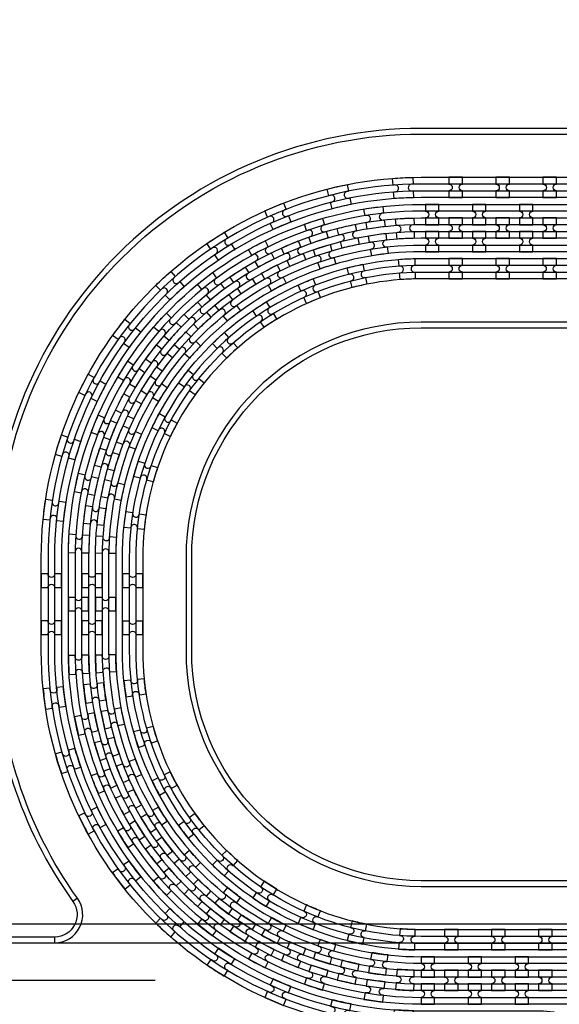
# Model space of a CAD drawing. Extents: x -63500 to 63500, y -63500 to 63500.
# Tile 79 of 256: x -34115 to -31245, y -15517 to -10282. Entities that reach past the tile are written whole.
import ezdxf

# ---------------------------------------------------------------- set-up
doc = ezdxf.new("R2010")
doc.units = 13
doc.header["$MEASUREMENT"] = 0
for name, color, linetype in [('1_Metal', 2, 'Continuous'), ('2_Electrodes', 5, 'Continuous'), ('3_Outline', 4, 'Continuous')]:
    doc.layers.add(name, color=color, linetype=linetype)

# ---------------------------------------------------------------- blocks, each defined once
blk = doc.blocks.new('*U174')
at = {"layer": '1_Metal'}
for points in [[(137.3, 193.7, -1), (140.1, 229.6, 0.000475), (142.9, 229.4), (145.6, 265.3, -0.013499), (66.1, 273.3), (61.5, 237.6, 0.000627), (65.3, 237.1, -1), (60.8, 201.4, -0.000627), (56.9, 201.9), (52.3, 166.2, 0.013498), (137.6, 157.5), (140.3, 193.5, -0.000475)], [(-23, 31.6), (-17.3, 67.2, -0.000725), (-22.1, 68, -1), (-16.2, 103.5, 0.000725), (-11.5, 102.7), (-5.7, 138.2, -0.013497), (-91.8, 154.6), (-99.5, 119.4, 0.000878), (-93.8, 118.2, -1), (-101.4, 83, -0.000877), (-107.2, 84.3), (-114.9, 49.1, 0.013496)], [(38.6, 59.1), (34, 23.4, 0.000987), (40.8, 22.5, -1), (36.4, -13.2, -0.000987), (29.4, -12.4), (24.9, -48.1, 0.013495), (121.7, -57.8), (124.4, -21.9, -0.000835), (118.5, -21.5, -1), (121.3, 14.4, 0.000835), (127, 14), (129.7, 49.9, -0.013497), (38.6, 59.1)], [(-122.5, 13.9), (-130.2, -21.2, 0.001088), (-122.5, -22.9, -1), (-130.1, -58.1, -0.001088), (-137.9, -56.4), (-145.6, -91.6, 0.013495), (-46.1, -110.5), (-40.3, -75, -0.000936), (-47.1, -73.9, -1), (-41.2, -38.3, 0.000936), (-34.6, -39.4), (-28.8, -3.9, -0.013496)], [(16.3, -192.1, -1), (11.9, -227.9, -0.001268), (1.9, -226.6), (-2.6, -262.3, 0.013494), (105.8, -273.3), (108.5, -237.4, -0.001116), (99.6, -236.7, -1), (102.5, -200.8, 0.001116), (111.1, -201.5), (113.8, -165.6, -0.013495), (11.1, -155.2), (6.5, -190.9, 0.001268)]]:
    blk.add_lwpolyline(points, format="xyb", close=True, dxfattribs=at)
blk = doc.blocks.new('*U175')
at = {"layer": '1_Metal', "color": 0, "linetype": 'ByBlock', "lineweight": -2, "transparency": 16777216}
for p, rotation in [((-415.8, 1200.9), 80.00000000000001), ((-537.3, 919.2), 70.00000000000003), ((-705.7, 662.9), 59.99999999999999), ((-916.2, 439.7), 50), ((-1162.2, 256.5), 40), ((-1436.2, 118.7), 30.00000000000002), ((-1730.1, 30.7), 19.99999999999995), ((-2034.7, -5), 9.999999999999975)]:
    blk.add_blockref('*U174', p, dxfattribs=dict(at, rotation=rotation))
blk.add_blockref('*U174', (-2340.9, 12.7), dxfattribs=at)
blk = doc.blocks.new('*U176')
at = {"layer": '1_Metal'}
for points in [[(137.3, 193.7, -1), (140.1, 229.6, 0.000475), (142.9, 229.4), (145.6, 265.3, -0.013499), (66.1, 273.3), (61.5, 237.6, 0.000627), (65.3, 237.1, -1), (60.8, 201.4, -0.000627), (56.9, 201.9), (52.3, 166.2, 0.013498), (137.6, 157.5), (140.3, 193.5, -0.000475)], [(-23, 31.6), (-17.3, 67.2, -0.000725), (-22.1, 68, -1), (-16.2, 103.5, 0.000725), (-11.5, 102.7), (-5.7, 138.2, -0.013497), (-91.8, 154.6), (-99.5, 119.4, 0.000878), (-93.8, 118.2, -1), (-101.4, 83, -0.000877), (-107.2, 84.3), (-114.9, 49.1, 0.013496)], [(38.6, 59.1), (34, 23.4, 0.000987), (40.8, 22.5, -1), (36.4, -13.2, -0.000987), (29.4, -12.4), (24.9, -48.1, 0.013495), (121.7, -57.8), (124.4, -21.9, -0.000835), (118.5, -21.5, -1), (121.3, 14.4, 0.000835), (127, 14), (129.7, 49.9, -0.013497), (38.6, 59.1)], [(-122.5, 13.9), (-130.2, -21.2, 0.001088), (-122.5, -22.9, -1), (-130.1, -58.1, -0.001088), (-137.9, -56.4), (-145.6, -91.6, 0.013495), (-46.1, -110.5), (-40.3, -75, -0.000936), (-47.1, -73.9, -1), (-41.2, -38.3, 0.000936), (-34.6, -39.4), (-28.8, -3.9, -0.013496)], [(16.3, -192.1, -1), (11.9, -227.9, -0.001268), (1.9, -226.6), (-2.6, -262.3, 0.013494), (105.8, -273.3), (108.5, -237.4, -0.001116), (99.6, -236.7, -1), (102.5, -200.8, 0.001116), (111.1, -201.5), (113.8, -165.6, -0.013495), (11.1, -155.2), (6.5, -190.9, 0.001268)]]:
    blk.add_lwpolyline(points, format="xyb", close=True, dxfattribs=at)
blk = doc.blocks.new('*U170')
at = {"layer": '1_Metal', "color": 0, "linetype": 'ByBlock', "lineweight": -2, "transparency": 16777216}
for p, rotation in [((-415.8, 1200.9), 80.00000000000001), ((-537.3, 919.2), 70.00000000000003), ((-705.7, 662.9), 59.99999999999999), ((-916.2, 439.7), 50), ((-1162.2, 256.5), 40), ((-1436.2, 118.7), 30.00000000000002), ((-1730.1, 30.7), 19.99999999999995), ((-2034.7, -5), 9.999999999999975)]:
    blk.add_blockref('*U176', p, dxfattribs=dict(at, rotation=rotation))
blk.add_blockref('*U176', (-2340.9, 12.7), dxfattribs=at)
blk = doc.blocks.new('*U172')
at = {"layer": '1_Metal'}
for points in [[(-270, 36), (-270, -36), (-234, -36, -0.414214), (-216, -18), (-216, -18, -0.414214), (-198, -36), (-162, -36), (-162, 36), (-198, 36, -0.414214), (-216, 18), (-216, 18, -0.414214), (-234, 36)], [(54, -35.9), (54, 36.1), (18, 36.1, -0.414214), (0, 18.1), (0, 18.1, -0.414214), (-18, 36.1), (-54, 36.1), (-54, -35.9), (-18, -35.9, -0.414214), (0, -17.9), (0, -17.9, -0.414214), (18, -35.9), (54, -35.9)], [(162, 35.9), (162, -36.1), (198, -36.1, -0.414214), (216, -18.1), (216, -18.1, -0.414214), (234, -36.1), (270, -36.1), (270, 35.9), (234, 35.9, -0.414214), (216, 17.9), (216, 17.9, -0.414214), (198, 35.9)]]:
    blk.add_lwpolyline(points, format="xyb", close=True, dxfattribs=at)
blk = doc.blocks.new('*U173')
at = {"layer": '1_Metal', "color": 0, "linetype": 'ByBlock', "lineweight": -2, "transparency": 16777216}
for p in [(0, 250), (0, 0)]:
    blk.add_blockref('*U172', p, dxfattribs=at)

msp = doc.modelspace()

# ---------------------------------------------------------------- linework, layer by layer
for p, q in [((-28584.8, -15090), (-36135.3, -15090)), ((-36606.3, -15190), (-28584.8, -15190)), ((-33394.5, -15390), (-36394.5, -15390))]:
    msp.add_line(p, q)
for radius in [50000, 47500, 45000]:
    msp.add_circle((0, 0), radius)
at = {"layer": '1_Metal'}
for points in [[(-50000, 0, 1), (50000, 0), (51000, 0, -1), (-51000, 0)], [(-31760.1, -11119.9), (-31832.1, -11119.9), (-31832.1, -11155.9, -0.414214), (-31814.1, -11173.9), (-31814.1, -11173.9, -0.414214), (-31832.1, -11191.9), (-31832.1, -11227.9), (-31760.1, -11227.9), (-31760.1, -11191.9, -0.414214), (-31778.1, -11173.9), (-31778.1, -11173.9, -0.414214), (-31760.1, -11155.9)], [(-31510.1, -11119.9), (-31582.1, -11119.9), (-31582.1, -11155.9, -0.414214), (-31564.1, -11173.9), (-31564.1, -11173.9, -0.414214), (-31582.1, -11191.9), (-31582.1, -11227.9), (-31510.1, -11227.9), (-31510.1, -11191.9, -0.414214), (-31528.1, -11173.9), (-31528.1, -11173.9, -0.414214), (-31510.1, -11155.9)], [(-31260.1, -11119.9), (-31332.1, -11119.9), (-31332.1, -11155.9, -0.414214), (-31314.1, -11173.9), (-31314.1, -11173.9, -0.414214), (-31332.1, -11191.9), (-31332.1, -11227.9), (-31260.1, -11227.9), (-31260.1, -11191.9, -0.414214), (-31278.1, -11173.9), (-31278.1, -11173.9, -0.414214), (-31260.1, -11155.9)], [(-3756.1, -11300), (-4160.2, -11300), (-31980.1, -11300, 0.414214), (-33820.1, -13140), (-33820.1, -13640, 0.414214), (-31980.1, -15480), (-30744.9, -15480, 0.244698), (-30730.2, -15472.3), (-30688.8, -15501.2), (-30753.4, -15593.5), (-30766.3, -15584.4, 0.013045), (-30766.7, -15581.1, -0.091902), (-30766.4, -15537.4, 0.471648), (-30784, -15516), (-31980.1, -15516, -0.414214), (-33856.1, -13640), (-33856.1, -13140, -0.414214), (-31980.1, -11264), (-4160.2, -11264), (-3756.1, -11264)], [(-31957.1, -11371.9), (-31885.1, -11371.9), (-31885.1, -11335.9, -0.414214), (-31903.1, -11317.9), (-31903.1, -11317.9, -0.414214), (-31885.1, -11299.9), (-31885.1, -11263.9), (-31957.1, -11263.9), (-31957.1, -11299.9, -0.414214), (-31939.1, -11317.9), (-31939.1, -11317.9, -0.414214), (-31957.1, -11335.9), (-31957.1, -11371.9)], [(-31707.1, -11371.9), (-31635.1, -11371.9), (-31635.1, -11335.9, -0.414214), (-31653.1, -11317.9), (-31653.1, -11317.9, -0.414214), (-31635.1, -11299.9), (-31635.1, -11263.9), (-31707.1, -11263.9), (-31707.1, -11299.9, -0.414214), (-31689.1, -11317.9), (-31689.1, -11317.9, -0.414214), (-31707.1, -11335.9), (-31707.1, -11371.9)], [(-31457.1, -11371.9), (-31385.1, -11371.9), (-31385.1, -11335.9, -0.414214), (-31403.1, -11317.9), (-31403.1, -11317.9, -0.414214), (-31385.1, -11299.9), (-31385.1, -11263.9), (-31457.1, -11263.9), (-31457.1, -11299.9, -0.414214), (-31439.1, -11317.9), (-31439.1, -11317.9, -0.414214), (-31457.1, -11335.9), (-31457.1, -11371.9)], [(-3756.1, -11372), (-4160.2, -11372), (-31980.1, -11372, 0.414214), (-33748.1, -13140), (-33748.1, -13640, 0.414214), (-31980.1, -15408), (-30693.8, -15408, 0.244698), (-30679, -15400.3), (-30638.2, -15428.9), (-30688.8, -15501.2), (-30730.2, -15472.3, 0.606815), (-30744.9, -15444), (-31980.1, -15444, -0.414214), (-33784.1, -13640), (-33784.1, -13140, -0.414214), (-31980.1, -11336), (-4160.2, -11336), (-3756.1, -11336)], [(-31832.1, -11443.9), (-31760.1, -11443.9), (-31760.1, -11407.9, -0.414214), (-31778.1, -11389.9), (-31778.1, -11389.9, -0.414214), (-31760.1, -11371.9), (-31760.1, -11335.9), (-31832.1, -11335.9), (-31832.1, -11371.9, -0.414214), (-31814.1, -11389.9), (-31814.1, -11389.9, -0.414214), (-31832.1, -11407.9), (-31832.1, -11443.9)], [(-31582.1, -11443.9), (-31510.1, -11443.9), (-31510.1, -11407.9, -0.414214), (-31528.1, -11389.9), (-31528.1, -11389.9, -0.414214), (-31510.1, -11371.9), (-31510.1, -11335.9), (-31582.1, -11335.9), (-31582.1, -11371.9, -0.414214), (-31564.1, -11389.9), (-31564.1, -11389.9, -0.414214), (-31582.1, -11407.9), (-31582.1, -11443.9)], [(-31332.1, -11443.9), (-31260.1, -11443.9), (-31260.1, -11407.9, -0.414214), (-31278.1, -11389.9), (-31278.1, -11389.9, -0.414214), (-31260.1, -11371.9), (-31260.1, -11335.9), (-31332.1, -11335.9), (-31332.1, -11371.9, -0.414214), (-31314.1, -11389.9), (-31314.1, -11389.9, -0.414214), (-31332.1, -11407.9), (-31332.1, -11443.9)], [(-3756.1, -11444), (-4160.2, -11444), (-31980.1, -11444, 0.414214), (-33676.1, -13140), (-33676.1, -13640, 0.414214), (-31980.1, -15336), (-30643.5, -15336, 0.244698), (-30628.8, -15328.3), (-30587.8, -15357), (-30638.2, -15428.9), (-30679, -15400.3, 0.606815), (-30693.8, -15372), (-31980.1, -15372, -0.414214), (-33712.1, -13640), (-33712.1, -13140, -0.414214), (-31980.1, -11408), (-4160.2, -11408), (-3756.1, -11408)], [(-31957.1, -11407.9), (-31957.1, -11443.9, -0.414214), (-31939.1, -11461.9), (-31939.1, -11461.9, -0.414214), (-31957.1, -11479.9), (-31957.1, -11515.9), (-31885.1, -11515.9), (-31885.1, -11479.9, -0.414214), (-31903.1, -11461.9), (-31903.1, -11461.9, -0.414214), (-31885.1, -11443.9), (-31885.1, -11407.9)], [(-31707.1, -11407.9), (-31707.1, -11443.9, -0.414214), (-31689.1, -11461.9), (-31689.1, -11461.9, -0.414214), (-31707.1, -11479.9), (-31707.1, -11515.9), (-31635.1, -11515.9), (-31635.1, -11479.9, -0.414214), (-31653.1, -11461.9), (-31653.1, -11461.9, -0.414214), (-31635.1, -11443.9), (-31635.1, -11407.9)], [(-31457.1, -11407.9), (-31457.1, -11443.9, -0.414214), (-31439.1, -11461.9), (-31439.1, -11461.9, -0.414214), (-31457.1, -11479.9), (-31457.1, -11515.9), (-31385.1, -11515.9), (-31385.1, -11479.9, -0.414214), (-31403.1, -11461.9), (-31403.1, -11461.9, -0.414214), (-31385.1, -11443.9), (-31385.1, -11407.9)], [(-3756.1, -11516), (-4160.2, -11516), (-31980.1, -11516, 0.414214), (-33604.1, -13140), (-33604.1, -13640, 0.414214), (-31980.1, -15264), (-30593.1, -15264, 0.188661), (-30580.9, -15259.2, -0.063999), (-30555.9, -15241.5), (-30523, -15264.5), (-30587.8, -15357), (-30628.8, -15328.3, 0.606815), (-30643.5, -15300), (-31980.1, -15300, -0.414214), (-33640.1, -13640), (-33640.1, -13140, -0.414214), (-31980.1, -11480), (-4160.2, -11480), (-3756.1, -11480)], [(-31760.2, -11551.9), (-31832.2, -11551.9), (-31832.2, -11587.9, -0.414214), (-31814.2, -11605.9), (-31814.2, -11605.9, -0.414214), (-31832.2, -11623.9), (-31832.2, -11659.9), (-31760.2, -11659.9), (-31760.2, -11623.9, -0.414214), (-31778.2, -11605.9), (-31778.2, -11605.9, -0.414214), (-31760.2, -11587.9)], [(-31510.2, -11551.9), (-31582.2, -11551.9), (-31582.2, -11587.9, -0.414214), (-31564.2, -11605.9), (-31564.2, -11605.9, -0.414214), (-31582.2, -11623.9), (-31582.2, -11659.9), (-31510.2, -11659.9), (-31510.2, -11623.9, -0.414214), (-31528.2, -11605.9), (-31528.2, -11605.9, -0.414214), (-31510.2, -11587.9)], [(-31260.2, -11551.9), (-31332.2, -11551.9), (-31332.2, -11587.9, -0.414214), (-31314.2, -11605.9), (-31314.2, -11605.9, -0.414214), (-31332.2, -11623.9), (-31332.2, -11659.9), (-31260.2, -11659.9), (-31260.2, -11623.9, -0.414214), (-31278.2, -11605.9), (-31278.2, -11605.9, -0.414214), (-31260.2, -11587.9)], [(-33748.2, -13425.8), (-33748.2, -13353.8), (-33784.2, -13353.8, -0.414214), (-33802.2, -13371.8), (-33802.2, -13371.8, -0.414214), (-33820.2, -13353.8), (-33856.2, -13353.8), (-33856.2, -13425.8), (-33820.2, -13425.8, -0.414214), (-33802.2, -13407.8), (-33802.2, -13407.8, -0.414214), (-33784.2, -13425.8), (-33748.2, -13425.8)], [(-33712.2, -13425.8), (-33676.2, -13425.8, -0.414214), (-33658.2, -13407.8), (-33658.2, -13407.8, -0.414214), (-33640.2, -13425.8), (-33604.2, -13425.8), (-33604.2, -13353.8), (-33640.2, -13353.8, -0.414214), (-33658.2, -13371.8), (-33658.2, -13371.8, -0.414214), (-33676.2, -13353.8), (-33712.2, -13353.8)], [(-31783.2, -15119.9), (-31855.2, -15119.9), (-31855.2, -15155.9, -0.414214), (-31837.2, -15173.9), (-31837.2, -15173.9, -0.414214), (-31855.2, -15191.9), (-31855.2, -15227.9), (-31783.2, -15227.9), (-31783.2, -15191.9, -0.414214), (-31801.2, -15173.9), (-31801.2, -15173.9, -0.414214), (-31783.2, -15155.9)], [(-31533.2, -15119.9), (-31605.2, -15119.9), (-31605.2, -15155.9, -0.414214), (-31587.2, -15173.9), (-31587.2, -15173.9, -0.414214), (-31605.2, -15191.9), (-31605.2, -15227.9), (-31533.2, -15227.9), (-31533.2, -15191.9, -0.414214), (-31551.2, -15173.9), (-31551.2, -15173.9, -0.414214), (-31533.2, -15155.9)], [(-31283.2, -15119.9), (-31355.2, -15119.9), (-31355.2, -15155.9, -0.414214), (-31337.2, -15173.9), (-31337.2, -15173.9, -0.414214), (-31355.2, -15191.9), (-31355.2, -15227.9), (-31283.2, -15227.9), (-31283.2, -15191.9, -0.414214), (-31301.2, -15173.9), (-31301.2, -15173.9, -0.414214), (-31283.2, -15155.9)], [(-31980.2, -15371.9), (-31908.2, -15371.9), (-31908.2, -15335.9, -0.414214), (-31926.2, -15317.9), (-31926.2, -15317.9, -0.414214), (-31908.2, -15299.9), (-31908.2, -15263.9), (-31980.2, -15263.9), (-31980.2, -15299.9, -0.414214), (-31962.2, -15317.9), (-31962.2, -15317.9, -0.414214), (-31980.2, -15335.9), (-31980.2, -15371.9)], [(-31730.2, -15371.9), (-31658.2, -15371.9), (-31658.2, -15335.9, -0.414214), (-31676.2, -15317.9), (-31676.2, -15317.9, -0.414214), (-31658.2, -15299.9), (-31658.2, -15263.9), (-31730.2, -15263.9), (-31730.2, -15299.9, -0.414214), (-31712.2, -15317.9), (-31712.2, -15317.9, -0.414214), (-31730.2, -15335.9), (-31730.2, -15371.9)], [(-31480.2, -15371.9), (-31408.2, -15371.9), (-31408.2, -15335.9, -0.414214), (-31426.2, -15317.9), (-31426.2, -15317.9, -0.414214), (-31408.2, -15299.9), (-31408.2, -15263.9), (-31480.2, -15263.9), (-31480.2, -15299.9, -0.414214), (-31462.2, -15317.9), (-31462.2, -15317.9, -0.414214), (-31480.2, -15335.9), (-31480.2, -15371.9)], [(-31855.2, -15443.9), (-31783.2, -15443.9), (-31783.2, -15407.9, -0.414214), (-31801.2, -15389.9), (-31801.2, -15389.9, -0.414214), (-31783.2, -15371.9), (-31783.2, -15335.9), (-31855.2, -15335.9), (-31855.2, -15371.9, -0.414214), (-31837.2, -15389.9), (-31837.2, -15389.9, -0.414214), (-31855.2, -15407.9), (-31855.2, -15443.9)], [(-31605.2, -15443.9), (-31533.2, -15443.9), (-31533.2, -15407.9, -0.414214), (-31551.2, -15389.9), (-31551.2, -15389.9, -0.414214), (-31533.2, -15371.9), (-31533.2, -15335.9), (-31605.2, -15335.9), (-31605.2, -15371.9, -0.414214), (-31587.2, -15389.9), (-31587.2, -15389.9, -0.414214), (-31605.2, -15407.9), (-31605.2, -15443.9)], [(-31355.2, -15443.9), (-31283.2, -15443.9), (-31283.2, -15407.9, -0.414214), (-31301.2, -15389.9), (-31301.2, -15389.9, -0.414214), (-31283.2, -15371.9), (-31283.2, -15335.9), (-31355.2, -15335.9), (-31355.2, -15371.9, -0.414214), (-31337.2, -15389.9), (-31337.2, -15389.9, -0.414214), (-31355.2, -15407.9), (-31355.2, -15443.9)], [(-31980.2, -15407.9), (-31980.2, -15443.9, -0.414214), (-31962.2, -15461.9), (-31962.2, -15461.9, -0.414214), (-31980.2, -15479.9), (-31980.2, -15515.9), (-31908.2, -15515.9), (-31908.2, -15479.9, -0.414214), (-31926.2, -15461.9), (-31926.2, -15461.9, -0.414214), (-31908.2, -15443.9), (-31908.2, -15407.9)], [(-31730.2, -15407.9), (-31730.2, -15443.9, -0.414214), (-31712.2, -15461.9), (-31712.2, -15461.9, -0.414214), (-31730.2, -15479.9), (-31730.2, -15515.9), (-31658.2, -15515.9), (-31658.2, -15479.9, -0.414214), (-31676.2, -15461.9), (-31676.2, -15461.9, -0.414214), (-31658.2, -15443.9), (-31658.2, -15407.9)], [(-31480.2, -15407.9), (-31480.2, -15443.9, -0.414214), (-31462.2, -15461.9), (-31462.2, -15461.9, -0.414214), (-31480.2, -15479.9), (-31480.2, -15515.9), (-31408.2, -15515.9), (-31408.2, -15479.9, -0.414214), (-31426.2, -15461.9), (-31426.2, -15461.9, -0.414214), (-31408.2, -15443.9), (-31408.2, -15407.9)]]:
    msp.add_lwpolyline(points, format="xyb", close=True, dxfattribs=at)
for points in [[(-24431.9, -15516), (-29582.3, -15516, 0.244698), (-29705.2, -15579.9), (-31050.3, -17500.9, -0.414214), (-31417.9, -17565.7), (-31843.9, -17267.4, -0.414214), (-31908.7, -16899.7), (-31205.9, -15896, 0.606815), (-31328.8, -15660), (-31712.3, -15660), (-31980.3, -15660, -0.414214), (-34000.3, -13640), (-34000.3, -13140, -0.414214), (-31980.3, -11120), (-4160.2, -11120)], [(-4160.2, -11156), (-31980.1, -11156, 0.414214), (-33964.1, -13140), (-33964.1, -13640, 0.414214), (-31980.1, -15624), (-31328.8, -15624, -0.606815), (-31176.4, -15916.7), (-31882.7, -16925.3, 0.414214), (-31828.2, -17234.5), (-31392.4, -17539.6, 0.414214), (-31083.2, -17485.1), (-29734.7, -15559.3, -0.244698), (-29582.3, -15480), (-24482.4, -15480, 0.606815)], [(-24482.4, -15444), (-29582.3, -15444, 0.244698), (-29764.2, -15538.6), (-31112.7, -17464.5, -0.414214), (-31371.7, -17510.1), (-31807.5, -17205, -0.414214), (-31853.2, -16946), (-31146.9, -15937.3, 0.606815), (-31328.8, -15588), (-31980.1, -15588, -0.414214), (-33928.1, -13640), (-33928.1, -13140, -0.414214), (-31980.1, -11192), (-4160.2, -11192)], [(-4160.2, -11228), (-31980.3, -11228, 0.414214), (-33892.3, -13140), (-33892.3, -13640, 0.414214), (-31980.3, -15552), (-31712.3, -15552), (-31328.8, -15552, -0.606815), (-31117.4, -15958), (-31820.3, -16961.7, 0.414214), (-31782, -17179), (-31356, -17477.2, 0.414214), (-31138.7, -17438.9), (-29793.7, -15518, -0.244698), (-29582.3, -15408), (-29195.8, -15408), (-24532.6, -15408, 0.606815)], [(-24532.6, -15372), (-29195.8, -15372, -0.606815), (-29407.2, -14966), (-28603.5, -13818.3, 0.414214), (-28641.8, -13601), (-29067.8, -13302.7, 0.414214), (-29285.1, -13341), (-30529.3, -15118, -0.244698), (-30740.6, -15228), (-31712.3, -15228), (-31980.3, -15228, -0.414214), (-33568.3, -13640), (-33568.3, -13140, -0.414214), (-31980.3, -11552), (-4160.2, -11552)], [(-4160.2, -11588), (-31980.1, -11588, 0.414214), (-33532.1, -13140), (-33532.1, -13640, 0.414214), (-31980.1, -15192), (-30740.6, -15192, 0.244698), (-30558.8, -15097.3), (-29311.1, -13315.5, -0.414214), (-29052.1, -13269.8), (-28616.3, -13574.9, -0.414214), (-28570.6, -13834), (-29377.7, -14986.6, 0.606815), (-29195.8, -15336), (-24583.7, -15336, 0.606815)], [(-24583.7, -15300), (-29195.8, -15300, -0.606815), (-29348.2, -15007.3), (-28541.1, -13854.6, 0.414214), (-28595.6, -13545.4), (-29031.4, -13240.3, 0.414214), (-29340.6, -13294.8), (-30588.2, -15076.7, -0.244698), (-30740.6, -15156), (-31980.1, -15156, -0.414214), (-33496.1, -13640), (-33496.1, -13140, -0.414214), (-31980.1, -11624), (-4160.2, -11624.1)], [(-4160.2, -11660), (-31980.3, -11660, 0.414214), (-33460.3, -13140), (-33460.3, -13640, 0.414214), (-31980.3, -15120), (-31712.3, -15120), (-30740.6, -15120, 0.244698), (-30617.7, -15056), (-29373.5, -13279.1, -0.414214), (-29005.8, -13214.3), (-28579.9, -13512.5, -0.414214), (-28515.1, -13880.2), (-29318.7, -15027.9, 0.606815), (-29195.8, -15264), (-24622.9, -15264, 0.471648)]]:
    msp.add_lwpolyline(points, format="xyb", dxfattribs=at)
at = {"layer": '2_Electrodes'}
for points in [[(47500, 0, -1), (-47500, 0), (-51000, 0, 1), (51000, 0)], [(-33832.1, -14970, -0.610914), (-33929.6, -15160), (-33929.6, -15190, 0.610914), (-33807.8, -14952.5, -0.156977), (-34230.3, -13640), (-34230.3, -13140, -0.414214), (-31980.3, -10890), (-4754.4, -10890), (-4754.4, -10860), (-31980.3, -10860, 0.414214), (-34260.3, -13140), (-34260.3, -13640, 0.156977)]]:
    msp.add_lwpolyline(points, format="xyb", close=True, dxfattribs=at)
for points in [[(-4754.4, -11890), (-31980.3, -11890, 0.414214), (-33230.3, -13140), (-33230.3, -13640, 0.414214), (-31980.3, -14890), (-30718.7, -14890, 0.244698), (-30472.9, -14762), (-29414.5, -13250.4, -0.414214), (-28977.2, -13173.3), (-28551.2, -13471.6, -0.414214), (-28474.1, -13908.9), (-28830.5, -14417.9, 0.606815), (-28584.8, -14890), (-25677.8, -14890, 0.606815)], [(-25677.8, -14860), (-28584.8, -14860, -0.606815), (-28805.9, -14435.1), (-28449.5, -13926.1, 0.414214), (-28534, -13447), (-28960, -13148.7, 0.414214), (-29439.1, -13233.2), (-30497.5, -14744.8, -0.244698), (-30718.7, -14860), (-31980.3, -14860, -0.414214), (-33200.3, -13640), (-33200.3, -13140, -0.414214), (-31980.3, -11920), (-4754.4, -11920)], [(-34212.7, -15190), (-33929.6, -15190, 0.610914), (-33807.8, -14952.5), (-33832.1, -14970, -0.610914), (-33929.6, -15160), (-34212.7, -15160, -0.182676)]]:
    msp.add_lwpolyline(points, format="xyb", dxfattribs=at)
at = {"layer": '3_Outline'}
for points in [[(47500, 0, -1), (-47500, 0), (-51000, 0, 1), (51000, 0)], [(-33832.1, -14970, -0.610914), (-33929.6, -15160), (-33929.6, -15190, 0.610914), (-33807.8, -14952.5, -0.156977), (-34230.3, -13640), (-34230.3, -13140, -0.414214), (-31980.3, -10890), (-4754.4, -10890), (-4754.4, -10860), (-31980.3, -10860, 0.414214), (-34260.3, -13140), (-34260.3, -13640, 0.156977)]]:
    msp.add_lwpolyline(points, format="xyb", close=True, dxfattribs=at)
for points in [[(-4754.4, -11890), (-31980.3, -11890, 0.414214), (-33230.3, -13140), (-33230.3, -13640, 0.414214), (-31980.3, -14890), (-30718.7, -14890, 0.244698), (-30472.9, -14762), (-29414.5, -13250.4, -0.414214), (-28977.2, -13173.3), (-28551.2, -13471.6, -0.414214), (-28474.1, -13908.9), (-28830.5, -14417.9, 0.606815), (-28584.8, -14890), (-25677.8, -14890, 0.606815)], [(-25677.8, -14860), (-28584.8, -14860, -0.606815), (-28805.9, -14435.1), (-28449.5, -13926.1, 0.414214), (-28534, -13447), (-28960, -13148.7, 0.414214), (-29439.1, -13233.2), (-30497.5, -14744.8, -0.244698), (-30718.7, -14860), (-31980.3, -14860, -0.414214), (-33200.3, -13640), (-33200.3, -13140, -0.414214), (-31980.3, -11920), (-4754.4, -11920)], [(-34212.7, -15190), (-33929.6, -15190, 0.610914), (-33807.8, -14952.5), (-33832.1, -14970, -0.610914), (-33929.6, -15160), (-34212.7, -15160, -0.182676)]]:
    msp.add_lwpolyline(points, format="xyb", dxfattribs=at)

# ---------------------------------------------------------------- block references
at = {"layer": '1_Metal', "xscale": -1, "rotation": 257}
msp.add_blockref('*U170', (-33219.8, -10712.4), dxfattribs=at)
at = {"layer": '1_Metal'}
msp.add_blockref('*U173', (-33730.2, -13514.9), dxfattribs=at)
at = {"layer": '1_Metal', "rotation": 283}
msp.add_blockref('*U175', (-33219.8, -16067.3), dxfattribs=at)

doc.saveas('drawing.dxf')
